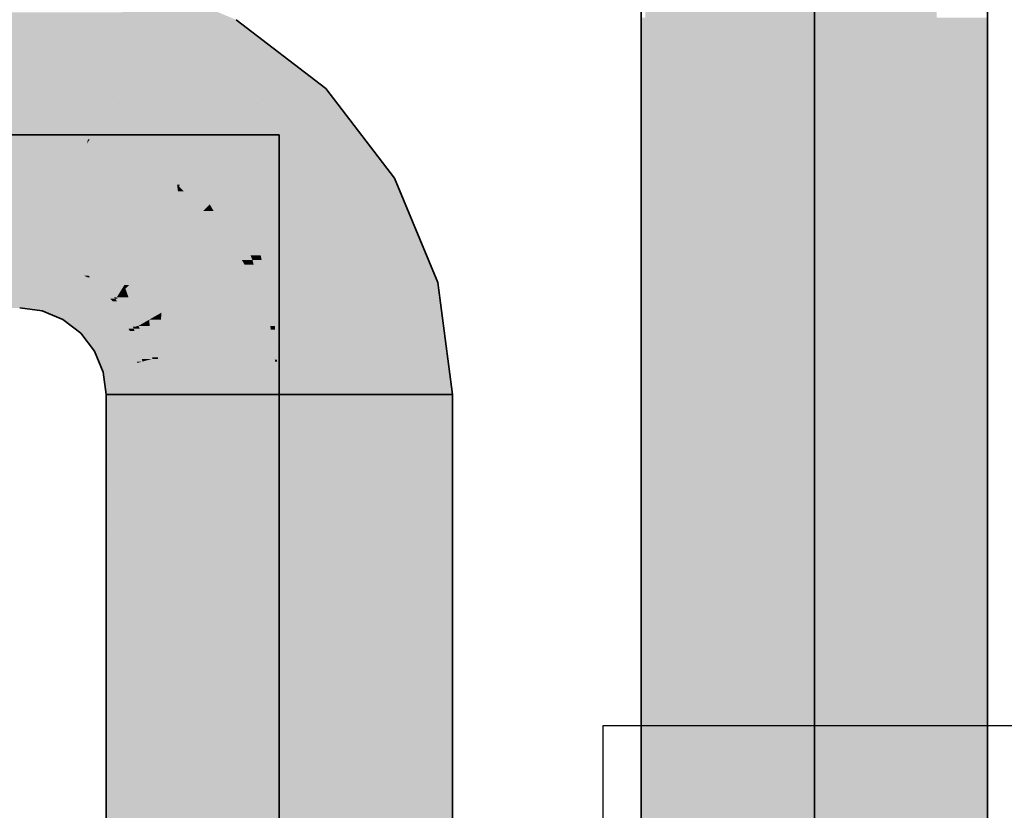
# Model space of a CAD drawing. Extents: x -133 to 627, y -127 to 467.
# Tile 168 of 256: x 176.04 to 179.16, y 368.31 to 370.82. Entities that reach past the tile are written whole.
import ezdxf

# ---------------------------------------------------------------- set-up
doc = ezdxf.new("R2010")
doc.units = 0
doc.layers.get('0').update_dxf_attribs({"lineweight": 35})
doc.layers.add('0-Shading', color=7, linetype='Continuous', lineweight=35)
doc.layers.add('5_OG-NEU', color=7, linetype='Continuous', lineweight=25)
doc.layers.add('H_Ruecklauf', color=5, linetype='Continuous', lineweight=35, true_color=0x0000ff)
doc.layers.add('H_Vorlauf', color=1, linetype='Continuous', lineweight=35, true_color=0xff0000)

# ---------------------------------------------------------------- blocks, each defined once
blk = doc.blocks.new('Shading-A06HSSFQNL', base_point=(330.8904, 189.2275))
at = {"layer": '0-Shading', "color": 174, "true_color": 0x0000af}
for points in [[(176.7227, 370.8232), (176.4446, 370.8232), (176.3911, 370.9605)], [(176.4374, 370.805), (176.3494, 370.805), (176.3745, 370.8985)], [(176.4713, 370.7545), (176.4153, 370.8985), (176.3745, 370.8985)], [(176.3494, 370.805), (176.3605, 370.8463), (176.0352, 370.8463)], [(176.4713, 370.7545), (176.4374, 370.805), (176.3494, 370.805)], [(176.4713, 370.7545), (176.7227, 370.8232), (176.4446, 370.8232)], [(176.6831, 370.7545), (176.4713, 370.7545), (176.7227, 370.8232)], [(176.9046, 370.6837), (176.6422, 370.6837), (176.7227, 370.8232)], [(176.6422, 370.6837), (176.6831, 370.7545), (176.4713, 370.7545)], [(176.7452, 370.6047), (176.9046, 370.6837), (176.6422, 370.6837)], [(177.0075, 370.6047), (176.7452, 370.6047), (176.9046, 370.6837)], [(176.8936, 370.4908), (177.0075, 370.6047), (176.7452, 370.6047)], [(177.0949, 370.4908), (176.8936, 370.4908), (177.0075, 370.6047)], [(177.0247, 370.3199), (177.0949, 370.4908), (176.8936, 370.4908)], [(177.226, 370.3199), (177.0247, 370.3199), (177.0949, 370.4908)], [(177.0865, 370.2393), (177.226, 370.3199), (177.0247, 370.3199)], [(177.2594, 370.2393), (177.0865, 370.2393), (177.226, 370.3199)], [(177.1905, 369.9883), (177.2594, 370.2393), (177.0865, 370.2393)], [(177.3634, 369.9883), (177.1905, 369.9883), (177.2594, 370.2393)], [(176.1481, 370.0536), (176.0352, 370.0536), (176.0352, 370.0685)], [(176.1089, 369.9074), (176.0352, 369.9074), (176.1481, 370.0536)], [(176.0352, 369.9074), (176.1481, 370.0536), (176.0352, 370.0536)], [(176.2503, 370.0048), (176.135, 370.0048), (176.1481, 370.0536)], [(176.2533, 370.0101), (176.2393, 370.0101), (176.1481, 370.0536)], [(176.1886, 369.898), (176.1064, 369.898), (176.2503, 370.0048)], [(176.1064, 369.898), (176.2503, 370.0048), (176.135, 370.0048)], [(176.3314, 369.9285), (176.2062, 369.9285), (176.2503, 370.0048)], [(176.2503, 370.0048), (176.2533, 370.0101), (176.2393, 370.0101)], [(176.2594, 370.0048), (176.2503, 370.0048), (176.2533, 370.0101)], [(176.3229, 369.9365), (176.2594, 370.0048), (176.2503, 370.0048)], [(176.3436, 369.9408), (176.3343, 369.9408), (176.2533, 370.0101)], [(176.3393, 369.9365), (176.3229, 369.9365), (176.2594, 370.0048)], [(177.2078, 369.9466), (177.3634, 369.9883), (177.1905, 369.9883)], [(177.2078, 369.9466), (177.3689, 369.9466), (177.3634, 369.9883)], [(176.2734, 369.8705), (176.1727, 369.8705), (176.3314, 369.9285)], [(176.1727, 369.8705), (176.3314, 369.9285), (176.2062, 369.9285)], [(176.3849, 369.8343), (176.2372, 369.8343), (176.3314, 369.9285)], [(176.3314, 369.9285), (176.3393, 369.9365), (176.3229, 369.9365)], [(176.3442, 369.9285), (176.3314, 369.9285), (176.3393, 369.9365)], [(176.3807, 369.8418), (176.3442, 369.9285), (176.3314, 369.9285)], [(176.3393, 369.9365), (176.3436, 369.9408), (176.3343, 369.9408)], [(176.3466, 369.9365), (176.3393, 369.9365), (176.3436, 369.9408)], [(176.3944, 369.8474), (176.3466, 369.9365), (176.3393, 369.9365)], [(176.4129, 369.8504), (176.4056, 369.8504), (176.3436, 369.9408)], [(176.3979, 369.8418), (176.3807, 369.8418), (176.3442, 369.9285)], [(176.4077, 369.8474), (176.3944, 369.8474), (176.3466, 369.9365)], [(177.2491, 369.6324), (177.4102, 369.6324), (177.2078, 369.9466)], [(177.4102, 369.6324), (177.2078, 369.9466), (177.3689, 369.9466)], [(176.1064, 369.898), (176.1089, 369.9074), (176.0352, 369.9074)], [(176.1727, 369.8705), (176.1886, 369.898), (176.1064, 369.898)], [(176.2297, 369.8268), (176.2734, 369.8705), (176.1727, 369.8705)], [(176.372, 369.8268), (176.2297, 369.8268), (176.3849, 369.8343)], [(176.2297, 369.8268), (176.3849, 369.8343), (176.2372, 369.8343)], [(176.4001, 369.7699), (176.2734, 369.7699), (176.3849, 369.8343)], [(176.3849, 369.8343), (176.3979, 369.8418), (176.3807, 369.8418)], [(176.3999, 369.8343), (176.3849, 369.8343), (176.3979, 369.8418)], [(176.4079, 369.7369), (176.3999, 369.8343), (176.3849, 369.8343)], [(176.3979, 369.8418), (176.4077, 369.8474), (176.3944, 369.8474)], [(176.4165, 369.8418), (176.3979, 369.8418), (176.4129, 369.8504)], [(176.4231, 369.7453), (176.4165, 369.8418), (176.3979, 369.8418)], [(176.4253, 369.7369), (176.4079, 369.7369), (176.3999, 369.8343)], [(176.4077, 369.8474), (176.4129, 369.8504), (176.4056, 369.8504)], [(176.4565, 369.7453), (176.4231, 369.7453), (176.4165, 369.8418)], [(176.2734, 369.7699), (176.372, 369.8268), (176.2297, 369.8268)], [(176.2889, 369.7325), (176.4001, 369.7699), (176.2734, 369.7699)], [(176.409, 369.7325), (176.2889, 369.7325), (176.4001, 369.7699)], [(176.409, 369.7325), (176.4253, 369.7369), (176.4079, 369.7369)], [(176.409, 369.7325), (176.4582, 369.7325), (176.4565, 369.7453)], [(176.4253, 369.7369), (176.4565, 369.7453), (176.4231, 369.7453)], [(176.3009, 369.7036), (176.409, 369.7325), (176.2889, 369.7325)], [(176.3009, 369.7036), (176.4078, 369.7036), (176.409, 369.7325)], [(176.3102, 369.6324), (176.4049, 369.6324), (176.3009, 369.7036)], [(176.4049, 369.6324), (176.3009, 369.7036), (176.4078, 369.7036)], [(176.4049, 369.6324), (176.4713, 369.6324), (176.409, 369.7325)], [(176.4713, 369.6324), (176.409, 369.7325), (176.4582, 369.7325)]]:
    blk.add_solid(points, dxfattribs=at)
at = {"layer": '0-Shading', "color": 5, "true_color": 0x0000f5}
for points in [[(156.5377, 370.4574), (176.0352, 370.4574), (156.6613, 370.8463)], [(176.0352, 370.4574), (156.6613, 370.8463), (176.0352, 370.8463)], [(176.3494, 370.805), (176.0352, 370.805), (176.0352, 370.8463)], [(176.2563, 370.4574), (176.0352, 370.4574), (176.3494, 370.805)], [(176.0352, 370.4574), (176.3494, 370.805), (176.0352, 370.805)], [(176.4713, 370.7545), (176.3359, 370.7545), (176.3494, 370.805)], [(176.2582, 370.4431), (176.2525, 370.4431), (176.4713, 370.7545)], [(176.2525, 370.4431), (176.4713, 370.7545), (176.3359, 370.7545)], [(176.515, 370.4633), (176.2721, 370.4633), (176.4713, 370.7545)], [(176.6422, 370.6837), (176.5189, 370.6837), (176.4713, 370.7545)], [(176.5853, 370.585), (176.4967, 370.585), (176.4713, 370.7545)], [(176.5853, 370.585), (176.6422, 370.6837), (176.5189, 370.6837)], [(176.6169, 370.585), (176.5853, 370.585), (176.6422, 370.6837)], [(176.8256, 370.5429), (176.6061, 370.5429), (176.6422, 370.6837)], [(176.4972, 370.5818), (176.5853, 370.585), (176.4967, 370.585)], [(176.5834, 370.5818), (176.4972, 370.5818), (176.5853, 370.585)], [(176.5464, 370.5177), (176.5834, 370.5818), (176.4972, 370.5818)], [(176.5464, 370.5177), (176.5068, 370.5177), (176.4972, 370.5818)], [(176.6061, 370.5429), (176.5609, 370.5429), (176.5853, 370.585)], [(176.6061, 370.5429), (176.6169, 370.585), (176.5853, 370.585)], [(176.515, 370.4633), (176.5464, 370.5177), (176.5068, 370.5177)], [(176.5778, 370.4633), (176.515, 370.4633), (176.5464, 370.5177)], [(176.5996, 370.5177), (176.5464, 370.5177), (176.6061, 370.5429)], [(176.5464, 370.5177), (176.6061, 370.5429), (176.5609, 370.5429)], [(176.5833, 370.4539), (176.5996, 370.5177), (176.5464, 370.5177)], [(176.6503, 370.4539), (176.5833, 370.4539), (176.6061, 370.5429)], [(176.632, 370.4908), (176.8256, 370.5429), (176.6061, 370.5429)], [(176.8936, 370.4908), (176.632, 370.4908), (176.8256, 370.5429)], [(176.7187, 370.3159), (176.8936, 370.4908), (176.632, 370.4908)], [(177.0278, 370.3159), (176.7187, 370.3159), (176.8936, 370.4908)], [(156.6613, 370.0685), (176.0352, 370.0685), (156.5377, 370.4574)], [(176.0352, 370.0685), (156.5377, 370.4574), (176.0352, 370.4574)], [(176.2525, 370.4431), (176.2563, 370.4574), (176.0352, 370.4574)], [(176.2488, 370.4293), (176.0352, 370.4293), (176.0352, 370.4574)], [(176.2525, 370.4431), (176.1437, 370.4431), (176.0352, 370.4574)], [(176.5027, 370.4421), (176.2575, 370.4421), (176.515, 370.4633)], [(176.2575, 370.4421), (176.515, 370.4633), (176.2721, 370.4633)], [(176.5231, 370.3982), (176.4774, 370.3982), (176.515, 370.4633)], [(176.5162, 370.4539), (176.5778, 370.4633), (176.515, 370.4633)], [(176.5833, 370.4539), (176.5162, 370.4539), (176.5778, 370.4633)], [(176.5246, 370.3856), (176.5833, 370.4539), (176.5162, 370.4539)], [(176.5658, 370.3856), (176.5246, 370.3856), (176.5833, 370.4539)], [(176.6459, 370.3455), (176.5555, 370.3455), (176.5833, 370.4539)], [(176.6629, 370.3159), (176.6503, 370.4539), (176.5833, 370.4539)], [(176.7187, 370.3159), (176.6629, 370.3159), (176.6503, 370.4539)], [(176.153, 370.0717), (176.0352, 370.0717), (176.2488, 370.4293)], [(176.0352, 370.0717), (176.2488, 370.4293), (176.0352, 370.4293)], [(176.2488, 370.4293), (176.2525, 370.4431), (176.1437, 370.4431)], [(176.4477, 370.3469), (176.2267, 370.3469), (176.2488, 370.4293)], [(176.2488, 370.4293), (176.2575, 370.4421), (176.2522, 370.4421)], [(176.305, 370.4293), (176.2488, 370.4293), (176.2962, 370.4344)], [(176.2488, 370.4293), (176.2962, 370.4344), (176.2522, 370.4344)], [(176.4477, 370.3469), (176.305, 370.4293), (176.2488, 370.4293)], [(176.2575, 370.4421), (176.2522, 370.4421), (176.2525, 370.4431)], [(176.2962, 370.4344), (176.2522, 370.4344), (176.2575, 370.4421)], [(176.2575, 370.4421), (176.2582, 370.4431), (176.2525, 370.4431)], [(176.4774, 370.3982), (176.5027, 370.4421), (176.2575, 370.4421)], [(176.4774, 370.3982), (176.3589, 370.3982), (176.2962, 370.4344)], [(176.4477, 370.3469), (176.4774, 370.3982), (176.3589, 370.3982)], [(176.5251, 370.3819), (176.468, 370.3819), (176.4774, 370.3982)], [(176.5251, 370.3819), (176.5231, 370.3982), (176.4774, 370.3982)], [(176.5295, 370.3469), (176.4477, 370.3469), (176.5251, 370.3819)], [(176.4477, 370.3469), (176.5251, 370.3819), (176.468, 370.3819)], [(176.5555, 370.3455), (176.5658, 370.3856), (176.5246, 370.3856)], [(176.5555, 370.3455), (176.5296, 370.3455), (176.5246, 370.3856)], [(176.2953, 370.0829), (176.156, 370.0829), (176.4477, 370.3469)], [(176.156, 370.0829), (176.4477, 370.3469), (176.2267, 370.3469)], [(176.5381, 370.2776), (176.4077, 370.2776), (176.4477, 370.3469)], [(176.5381, 370.2776), (176.5295, 370.3469), (176.4477, 370.3469)], [(176.5354, 370.299), (176.5555, 370.3455), (176.5296, 370.3455)], [(176.5436, 370.299), (176.5354, 370.299), (176.5555, 370.3455)], [(176.5961, 370.2925), (176.5419, 370.2925), (176.5555, 370.3455)], [(176.6053, 370.2805), (176.6459, 370.3455), (176.5555, 370.3455)], [(176.6833, 370.2805), (176.6053, 370.2805), (176.6459, 370.3455)], [(176.5419, 370.2925), (176.5436, 370.299), (176.5354, 370.299)], [(176.5419, 370.2925), (176.5362, 370.2925), (176.5354, 370.299)], [(176.6833, 370.2805), (176.7187, 370.3159), (176.6629, 370.3159)], [(176.7307, 370.2805), (176.6833, 370.2805), (176.7187, 370.3159)], [(176.7448, 370.2393), (177.0278, 370.3159), (176.7187, 370.3159)], [(177.0865, 370.2393), (176.7448, 370.2393), (177.0278, 370.3159)], [(176.3362, 370.0879), (176.2982, 370.0879), (176.5381, 370.2776)], [(176.2982, 370.0879), (176.5381, 370.2776), (176.4077, 370.2776)], [(176.5123, 370.1094), (176.359, 370.1094), (176.5381, 370.2776)], [(176.6186, 370.2158), (176.5286, 370.2158), (176.5381, 370.2776)], [(176.5381, 370.2776), (176.5419, 370.2925), (176.5362, 370.2925)], [(176.5568, 370.2776), (176.5381, 370.2776), (176.5419, 370.2925)], [(176.6186, 370.2158), (176.5568, 370.2776), (176.5381, 370.2776)], [(176.598, 370.2364), (176.5961, 370.2925), (176.5419, 370.2925)], [(176.6392, 370.2364), (176.598, 370.2364), (176.5961, 370.2925)], [(176.6392, 370.2364), (176.6833, 370.2805), (176.6053, 370.2805)], [(176.7016, 370.2364), (176.6392, 370.2364), (176.6833, 370.2805)], [(176.7687, 370.0745), (176.7307, 370.2805), (176.6833, 370.2805)], [(176.801, 370.0745), (176.7687, 370.0745), (176.7307, 370.2805)], [(176.6186, 370.2158), (176.6392, 370.2364), (176.598, 370.2364)], [(176.6511, 370.2158), (176.6186, 370.2158), (176.6392, 370.2364)], [(176.7413, 370.0594), (176.7016, 370.2364), (176.6392, 370.2364)], [(176.7749, 370.0594), (176.7413, 370.0594), (176.7016, 370.2364)], [(176.801, 370.0745), (177.0865, 370.2393), (176.7448, 370.2393)], [(177.1548, 370.0745), (176.801, 370.0745), (177.0865, 370.2393)], [(176.7002, 370.1094), (176.5123, 370.1094), (176.6186, 370.2158)], [(176.5123, 370.1094), (176.6186, 370.2158), (176.5286, 370.2158)], [(176.7497, 370.0449), (176.6511, 370.2158), (176.6186, 370.2158)], [(176.3362, 370.0879), (176.5123, 370.1094), (176.359, 370.1094)], [(176.5036, 370.0388), (176.4416, 370.0388), (176.5123, 370.1094)], [(176.5037, 370.1008), (176.442, 370.1008), (176.5123, 370.1094)], [(176.7497, 370.0449), (176.5044, 370.0449), (176.7002, 370.1094)], [(176.5044, 370.0449), (176.7002, 370.1094), (176.5123, 370.1094)], [(176.153, 370.0717), (176.2953, 370.0829), (176.156, 370.0829)], [(176.2889, 370.0717), (176.153, 370.0717), (176.2953, 370.0829)], [(176.3587, 370.0101), (176.2533, 370.0101), (176.3355, 370.0873)], [(176.2533, 370.0101), (176.3308, 370.0829), (176.2953, 370.0829)], [(176.2953, 370.0829), (176.3362, 370.0879), (176.2982, 370.0879)], [(176.3308, 370.0829), (176.2953, 370.0829), (176.3362, 370.0879)], [(176.4337, 370.0873), (176.3355, 370.0873), (176.4341, 370.0879)], [(176.3355, 370.0873), (176.4341, 370.0879), (176.3362, 370.0879)], [(176.3678, 369.98), (176.4337, 370.0873), (176.3355, 370.0873)], [(176.4341, 370.0879), (176.3362, 370.0879), (176.442, 370.1008)], [(176.4416, 370.0388), (176.4039, 370.0388), (176.442, 370.1008)], [(176.4416, 370.0388), (176.5037, 370.1008), (176.442, 370.1008)], [(176.0352, 370.0685), (176.153, 370.0717), (176.0352, 370.0717)], [(176.1521, 370.0685), (176.0352, 370.0685), (176.153, 370.0717)], [(176.1481, 370.0536), (176.1521, 370.0685), (176.0352, 370.0685)], [(176.2784, 370.0536), (176.1481, 370.0536), (176.2889, 370.0717)], [(176.1481, 370.0536), (176.2889, 370.0717), (176.153, 370.0717)], [(176.2533, 370.0101), (176.2784, 370.0536), (176.1481, 370.0536)], [(176.7497, 370.0449), (176.7749, 370.0594), (176.7413, 370.0594)], [(176.7788, 370.0449), (176.7497, 370.0449), (176.7749, 370.0594)], [(176.7749, 370.0594), (176.801, 370.0745), (176.7687, 370.0745)], [(176.804, 370.0594), (176.7749, 370.0594), (176.801, 370.0745)], [(176.8311, 369.8496), (176.804, 370.0594), (176.7749, 370.0594)], [(176.8266, 369.9466), (177.1548, 370.0745), (176.801, 370.0745)], [(176.8459, 369.8496), (176.8311, 369.8496), (176.804, 370.0594)], [(177.2078, 369.9466), (176.8266, 369.9466), (177.1548, 370.0745)], [(176.3829, 369.98), (176.3678, 369.98), (176.4416, 370.0388)], [(176.3678, 369.98), (176.4416, 370.0388), (176.4039, 370.0388)], [(176.4438, 369.9684), (176.3712, 369.9684), (176.4416, 370.0388)], [(176.4461, 369.8925), (176.5036, 370.0388), (176.4416, 370.0388)], [(176.4858, 369.8925), (176.4461, 369.8925), (176.5036, 370.0388)], [(176.8128, 369.8925), (176.4858, 369.8925), (176.7497, 370.0449)], [(176.4858, 369.8925), (176.7497, 370.0449), (176.5044, 370.0449)], [(176.8321, 369.8459), (176.7788, 370.0449), (176.7497, 370.0449)], [(176.2924, 369.98), (176.3587, 370.0101), (176.2533, 370.0101)], [(176.3678, 369.98), (176.2924, 369.98), (176.3587, 370.0101)], [(176.3436, 369.9408), (176.3678, 369.98), (176.2924, 369.98)], [(176.3436, 369.9408), (176.3712, 369.9684), (176.3606, 369.9684)], [(176.381, 369.9408), (176.3436, 369.9408), (176.3712, 369.9684)], [(176.3712, 369.9684), (176.3606, 369.9684), (176.3678, 369.98)], [(176.3712, 369.9684), (176.3829, 369.98), (176.3678, 369.98)], [(176.406, 369.87), (176.4438, 369.9684), (176.3712, 369.9684)], [(176.4468, 369.87), (176.406, 369.87), (176.4438, 369.9684)], [(176.4129, 369.8504), (176.381, 369.9408), (176.3436, 369.9408)], [(176.8459, 369.8496), (177.2078, 369.9466), (176.8266, 369.9466)], [(177.2206, 369.8496), (176.8459, 369.8496), (177.2078, 369.9466)], [(176.4468, 369.87), (176.4858, 369.8925), (176.4461, 369.8925)], [(176.484, 369.87), (176.4468, 369.87), (176.4858, 369.8925)], [(176.8321, 369.8459), (176.4821, 369.8459), (176.8128, 369.8925)], [(176.4821, 369.8459), (176.8128, 369.8925), (176.4858, 369.8925)], [(176.4129, 369.8504), (176.4468, 369.87), (176.406, 369.87)], [(176.4483, 369.8504), (176.4129, 369.8504), (176.4468, 369.87)], [(176.4561, 369.7501), (176.484, 369.87), (176.4468, 369.87)], [(176.4745, 369.7501), (176.4561, 369.7501), (176.484, 369.87)], [(176.4565, 369.7453), (176.4483, 369.8504), (176.4129, 369.8504)], [(176.8447, 369.7501), (176.4745, 369.7501), (176.8321, 369.8459)], [(176.4745, 369.7501), (176.8321, 369.8459), (176.4821, 369.8459)], [(176.8321, 369.8459), (176.8459, 369.8496), (176.8311, 369.8496)], [(176.8462, 369.8459), (176.8321, 369.8459), (176.8459, 369.8496)], [(176.8467, 369.8385), (176.8462, 369.8459), (176.8321, 369.8459)], [(176.8467, 369.8385), (176.8331, 369.8385), (176.8321, 369.8459)], [(176.8457, 369.7432), (176.8467, 369.8385), (176.8331, 369.8385)], [(176.853, 369.7432), (176.8457, 369.7432), (176.8467, 369.8385)], [(176.8467, 369.8385), (177.2206, 369.8496), (176.8459, 369.8496)], [(177.222, 369.8385), (176.8467, 369.8385), (177.2206, 369.8496)], [(177.2491, 369.6324), (177.222, 369.8385), (176.8467, 369.8385)], [(176.8534, 369.7364), (177.0461, 369.7364), (176.8467, 369.8385)], [(176.4565, 369.7453), (176.4745, 369.7501), (176.4561, 369.7501)], [(176.4744, 369.7453), (176.4565, 369.7453), (176.4745, 369.7501)], [(176.4744, 369.7452), (176.4744, 369.7453), (176.4565, 369.7453)], [(176.4744, 369.7452), (176.4565, 369.7452), (176.4565, 369.7453)], [(176.4713, 369.6324), (176.4744, 369.7452), (176.4565, 369.7452)], [(176.4713, 369.6324), (176.7495, 369.6324), (176.4744, 369.7432)], [(176.8454, 369.7452), (176.4744, 369.7452), (176.8447, 369.7501)], [(176.4744, 369.7452), (176.8447, 369.7501), (176.4745, 369.7501)], [(176.8457, 369.7432), (176.8454, 369.7452), (176.4744, 369.7452)], [(176.4744, 369.7432), (176.8457, 369.7432), (176.4744, 369.7452)], [(176.7495, 369.6324), (176.4744, 369.7432), (176.8457, 369.7432)], [(176.7495, 369.6324), (176.8602, 369.6324), (176.8457, 369.7432)], [(176.8534, 369.7364), (176.853, 369.7432), (176.8457, 369.7432)], [(176.8534, 369.7364), (176.8466, 369.7364), (176.8457, 369.7432)], [(176.8602, 369.6324), (176.8534, 369.7364), (176.8466, 369.7364)], [(176.971, 369.6324), (177.2491, 369.6324), (176.8534, 369.7364)], [(177.2491, 369.6324), (176.8534, 369.7364), (177.0461, 369.7364)], [(176.8602, 369.6324), (176.971, 369.6324), (176.8534, 369.7364)], [(176.4713, 369.3543), (176.7495, 369.6324), (176.4713, 369.6324)], [(176.4713, 369.3543), (176.8602, 369.6324), (176.7495, 369.6324)], [(176.4713, 369.3543), (176.8602, 369.3543), (176.8602, 369.6324)], [(177.2491, 369.3543), (176.971, 369.6324), (176.8602, 369.6324)], [(176.8602, 369.3543), (177.2491, 369.3543), (176.8602, 369.6324)], [(177.2491, 369.3543), (177.2491, 369.6324), (176.971, 369.6324)], [(176.4713, 365.5389), (176.8602, 365.5389), (176.4713, 369.3543)], [(176.8602, 365.5389), (176.4713, 369.3543), (176.8602, 369.3543)], [(176.8602, 365.5389), (177.2491, 365.5389), (176.8602, 369.3543)], [(177.2491, 365.5389), (176.8602, 369.3543), (177.2491, 369.3543)]]:
    blk.add_solid(points, dxfattribs=at)
at = {"layer": '0-Shading', "color": 174, "true_color": 0x0000b0}
for points in [[(156.9597, 369.9074), (176.0352, 369.9074), (156.6613, 370.0685)], [(176.0352, 369.9074), (156.6613, 370.0685), (176.0352, 370.0685)], [(176.3492, 368.6424), (176.3102, 368.6424), (176.3102, 369.6324)], [(176.3212, 369.3543), (176.4713, 369.6324), (176.3102, 369.6324)], [(176.4713, 369.3543), (176.3212, 369.3543), (176.4713, 369.6324)], [(177.2616, 369.3543), (177.2491, 369.3543), (177.2491, 369.6324)], [(177.2661, 369.2558), (177.4102, 369.6324), (177.2491, 369.6324)], [(177.4102, 369.2558), (177.2661, 369.2558), (177.4102, 369.6324)], [(176.3492, 368.6424), (176.4713, 369.3543), (176.3212, 369.3543)], [(176.4713, 368.6424), (176.3492, 368.6424), (176.4713, 369.3543)], [(177.2661, 369.2558), (177.2616, 369.3543), (177.2491, 369.3543)], [(177.2661, 369.2558), (177.2491, 369.2558), (177.2491, 369.3543)], [(177.4102, 366.0417), (177.2491, 366.0417), (177.2661, 369.2558)], [(177.2491, 366.0417), (177.2661, 369.2558), (177.2491, 369.2558)], [(177.4102, 368.4154), (177.4102, 369.2558), (177.2661, 369.2558)], [(177.4102, 368.4154), (177.3038, 368.4154), (177.2661, 369.2558)], [(176.3102, 368.4154), (176.3492, 368.6424), (176.3102, 368.6424)], [(176.3581, 368.4154), (176.3102, 368.4154), (176.3492, 368.6424)], [(176.4713, 365.5389), (176.4713, 368.6424), (176.3492, 368.6424)], [(176.4515, 366.0417), (176.3102, 366.0417), (176.3581, 368.4154)], [(176.3102, 366.0417), (176.3581, 368.4154), (176.3102, 368.4154)], [(177.4102, 366.0417), (177.4102, 368.4154), (177.3038, 368.4154)]]:
    blk.add_solid(points, dxfattribs=at)
blk = doc.blocks.new('Shading-A06HSSFSNL', base_point=(333.1707, 168.8303))
at = {"layer": '0-Shading', "color": 1, "true_color": 0xf50000}
for points in [[(178.1713, 367.239), (178.5602, 367.239), (178.1713, 371.3324)], [(178.5602, 367.239), (178.1713, 371.3324), (178.5602, 371.3324)], [(178.5602, 367.239), (178.9173, 367.239), (178.5602, 371.3324)], [(178.9173, 367.239), (178.5602, 371.3324), (178.8055, 371.3324)], [(178.9173, 369.6324), (178.9173, 371.3324), (178.8055, 371.3324)], [(178.9173, 369.6324), (178.8519, 369.6324), (178.8055, 371.3324)], [(178.9492, 367.4391), (178.9173, 367.4391), (178.9492, 371.3324)], [(178.9173, 367.4391), (178.9492, 371.3324), (178.9173, 371.3324)], [(178.9173, 367.239), (178.9173, 369.6324), (178.8519, 369.6324)]]:
    blk.add_solid(points, dxfattribs=at)
at = {"layer": '0-Shading', "color": 14, "true_color": 0xb00000}
for points in [[(178.1713, 369.6324), (178.0234, 369.6324), (178.1713, 370.9859)], [(178.0234, 369.6324), (178.1713, 370.9859), (178.0603, 370.9859)], [(178.0234, 369.6324), (178.0572, 370.8707), (178.0234, 370.8707)], [(178.0102, 367.239), (178.0234, 367.239), (178.0102, 370.8296)], [(178.0234, 367.239), (178.0102, 370.8296), (178.0234, 370.8296)], [(178.9492, 367.239), (179.024, 367.239), (178.9492, 370.8296)], [(179.024, 367.239), (178.9492, 370.8296), (179.1102, 370.8296)], [(179.1102, 367.7418), (179.0361, 367.7418), (179.1102, 370.8296)], [(178.1713, 367.239), (178.1713, 369.6324), (178.0234, 369.6324)], [(178.0234, 367.239), (178.1713, 367.239), (178.0234, 369.6324)]]:
    blk.add_solid(points, dxfattribs=at)
blk = doc.blocks.new('Referenz-A06HSSHCNL', base_point=(-102.5768, -104.9763))
at = {"layer": '5_OG-NEU', "color": 0, "lineweight": -2}
for p, q in [((177.8895, 250.9311), (177.8895, 368.5801)), ((177.8895, 368.5801), (180.3498, 368.5801))]:
    blk.add_line(p, q, dxfattribs=at)
blk = doc.blocks.new('Rohr - 1703-A06HST7PNL', base_point=(155.505, 366.4139))
at = {"color": 0, "linetype": 'ByBlock', "lineweight": -2, "ltscale": 0.35}
blk.add_line((178.5602, 366.4139), (178.5602, 372.1574), dxfattribs=at)
blk = doc.blocks.new('Rohr - 1703-A06HSTA3NL', base_point=(140.125, 364.714))
at = {"color": 0, "linetype": 'ByBlock', "lineweight": -2, "ltscale": 0.35}
for p, q in [((176.8602, 370.4574), (140.125, 370.4574)), ((176.8602, 364.7139), (176.8602, 370.4574))]:
    blk.add_line(p, q, dxfattribs=at)
blk = doc.blocks.new('Geometrie-A06HSTBXNL', base_point=(22.5479, 169.2161))
at = {"layer": 'H_Ruecklauf', "lineweight": -2}
for p, q in [((177.0075, 370.6047), (176.7227, 370.8232)), ((177.226, 370.3199), (177.0075, 370.6047)), ((177.3634, 369.9883), (177.226, 370.3199)), ((177.4102, 369.6324), (177.3634, 369.9883)), ((176.1064, 369.898), (176.0352, 369.9074)), ((176.1727, 369.8706), (176.1064, 369.898)), ((176.2297, 369.8269), (176.1727, 369.8706)), ((176.2734, 369.7699), (176.2297, 369.8269)), ((176.3009, 369.7036), (176.2734, 369.7699)), ((176.3102, 369.6324), (176.3009, 369.7036)), ((176.3102, 369.6324), (176.3102, 365.5389)), ((176.3102, 369.6324), (176.6324, 369.6324)), ((176.329, 369.6324), (176.3102, 369.6324)), ((176.3102, 369.6324), (176.329, 369.6324)), ((176.3839, 369.6324), (176.329, 369.6324)), ((176.329, 369.6324), (176.3839, 369.6324)), ((176.4713, 369.6324), (176.3839, 369.6324)), ((176.3839, 369.6324), (176.4713, 369.6324)), ((176.5852, 369.6324), (176.4713, 369.6324)), ((176.4713, 369.6324), (176.5852, 369.6324)), ((176.7179, 369.6324), (176.5852, 369.6324)), ((176.5852, 369.6324), (176.7179, 369.6324)), ((176.6324, 369.6324), (177.0881, 369.6324)), ((176.8602, 369.6324), (176.7179, 369.6324)), ((176.7179, 369.6324), (176.8602, 369.6324)), ((177.0026, 369.6324), (176.8602, 369.6324)), ((176.8602, 369.6324), (177.0026, 369.6324)), ((177.1352, 369.6324), (177.0026, 369.6324)), ((177.0026, 369.6324), (177.1352, 369.6324)), ((177.0881, 369.6324), (177.4102, 369.6324)), ((177.2492, 369.6324), (177.1352, 369.6324)), ((177.1352, 369.6324), (177.2492, 369.6324)), ((177.3366, 369.6324), (177.2492, 369.6324)), ((177.2492, 369.6324), (177.3366, 369.6324)), ((177.3915, 369.6324), (177.3366, 369.6324)), ((177.3366, 369.6324), (177.3915, 369.6324)), ((177.4102, 369.6324), (177.3915, 369.6324)), ((177.3915, 369.6324), (177.4102, 369.6324)), ((177.4102, 365.5389), (177.4102, 369.6324))]:
    blk.add_line(p, q, dxfattribs=at)
blk = doc.blocks.new('Geometrie-A06HSTBZNL', base_point=(7.1679, 168.6361))
at = {"layer": 'H_Vorlauf', "lineweight": -2}
for p, q in [((178.0102, 371.3324), (178.0102, 367.2389)), ((179.1102, 367.2389), (179.1102, 371.3324))]:
    blk.add_line(p, q, dxfattribs=at)

msp = doc.modelspace()

# ---------------------------------------------------------------- block references
at = {"color": 251, "lineweight": 25, "ltscale": 0.25, "true_color": 0x585858}
msp.add_blockref('Referenz-A06HSSHCNL', (-102.5768, -104.9763), dxfattribs=at)
at = {"linetype": 'Continuous', "ltscale": 0.35}
for name, p in [('Geometrie-A06HSTBZNL', (7.1679, 168.6361)), ('Geometrie-A06HSTBXNL', (22.5479, 169.2161))]:
    msp.add_blockref(name, p, dxfattribs=at)
for name, p in [('Shading-A06HSSFSNL', (333.1707, 168.8303)), ('Shading-A06HSSFQNL', (330.8904, 189.2275))]:
    msp.add_blockref(name, p)
at = {"layer": 'H_Ruecklauf', "ltscale": 0.35}
msp.add_blockref('Rohr - 1703-A06HSTA3NL', (140.125, 364.714), dxfattribs=at)
at = {"layer": 'H_Vorlauf', "ltscale": 0.35}
msp.add_blockref('Rohr - 1703-A06HST7PNL', (155.505, 366.4139), dxfattribs=at)

doc.saveas('drawing.dxf')
